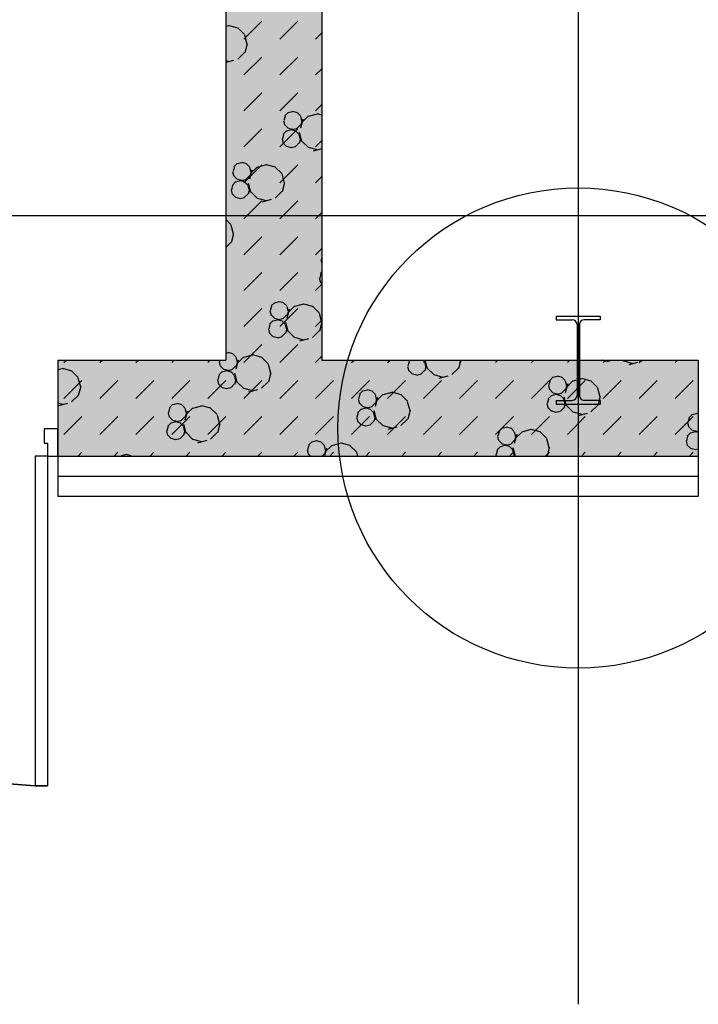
# Model space of a CAD drawing. Header units: millimetres. Extents: x 226749 to 325316, y -44191 to 40236.
# Tile 30 of 164: x 274883 to 276578, y -40190 to -37730. Entities that reach past the tile are written whole.
import ezdxf

# ---------------------------------------------------------------- set-up
doc = ezdxf.new("R2010")
doc.units = ezdxf.units.MM
doc.header["$LTSCALE"] = 100
doc.linetypes.add('DASHDOT', pattern=[25.4, 12.7, -6.35, 0, -6.35])
doc.layers.add('KG_BuildingAxis', color=4, linetype='DASHDOT')

msp = doc.modelspace()

# ---------------------------------------------------------------- hatches: boundary and pattern name
h = msp.add_hatch()
h.set_pattern_fill('DASH', color=256, scale=20, angle=45)
h.set_pattern_definition([(45, (312278.43, 34080), (0, 89.80256), [63.5, -63.5])])
h.paths.add_polyline_path([(272558.43, -35580), (272558.43, -38580), (271928.43, -38580), (271928.43, -38820), (273278.43, -38820), (273278.43, -38580), (272798.43, -38580), (272798.43, -35580), (275398.43, -35580), (275398.43, -38580), (274978.43, -38580), (274978.43, -38820), (276578.43, -38820), (276578.43, -38580), (275638.43, -38580), (275638.43, -35580), (278398.43, -35580), (278398.43, -38580), (277878.43, -38580), (277878.43, -38820), (278638.43, -38820), (278638.43, -34470), (278398.43, -34470), (278398.43, -35340), (274733.43, -35340), (274733.43, -31500), (274883.43, -31500), (274883.43, -31260), (274383.43, -31260), (274383.43, -31500), (274613.43, -31500), (274613.43, -33000), (274513.43, -33000), (274513.43, -33120), (274613.43, -33120), (274613.43, -35340), (273313.43, -35340), (273313.43, -35265), (273193.43, -35265), (273193.43, -35340), (271898.43, -35340), (271898.43, -34290), (273193.43, -34290), (273193.43, -34365), (273313.43, -34365), (273313.43, -34095), (273193.43, -34095), (273193.43, -34170), (271898.43, -34170), (271898.43, -33120), (273193.43, -33120), (273193.43, -33195), (273313.43, -33195), (273313.43, -33120), (273508.43, -33120), (273508.43, -33000), (271898.43, -33000), (271898.43, -31500), (273383.43, -31500), (273383.43, -31260), (270163.43, -31260), (270163.43, -31500), (271778.43, -31500), (271778.43, -33000), (270208.43, -33000), (270208.43, -33120), (271778.43, -33120), (271778.43, -34170), (270358.43, -34170), (270358.43, -34365), (270478.43, -34365), (270478.43, -34290), (271778.43, -34290), (271778.43, -35340), (270478.43, -35340), (270478.43, -35265), (270358.43, -35265), (270358.43, -35340), (269058.43, -35340), (269058.43, -33120), (269208.43, -33120), (269208.43, -33000), (269058.43, -33000), (269058.43, -31500), (269163.43, -31500), (269163.43, -31260), (264078.43, -31260), (264078.43, -38820), (265978.43, -38820), (265978.43, -38580), (264318.43, -38580), (264318.43, -31500), (268818.43, -31500), (268818.43, -38580), (268478.43, -38580), (268478.43, -38820), (270628.43, -38820), (270628.43, -38580), (269058.43, -38580), (269058.43, -35580)])
h.paths.add_polyline_path([(278398.43, -31500), (278398.43, -32370), (278638.43, -32370), (278638.43, -31260), (278283.43, -31260), (278283.43, -31500)])
h = msp.add_hatch()
h.set_pattern_fill('BET_KOM', color=256, scale=15, angle=135, pattern_type=2)
h.set_pattern_definition([(135, (-1982200.04, 658671.7), (-127.27922, -127.27922), [23.2935, -288.4755]), (165, (-1982216.51, 658688.18), (-127.279202, -127.27915), [23.2935, -336.7065]), (195, (-1982239.01, 658694.205), (-127.2791504, -127.2792018), [23.2935, -600.2445]), (225, (-1982261.5, 658688.18), (220.453974, -220.453974), [23.2935, -156.7065]), (285, (-1982200.04, 658671.7), (127.27915, 127.279202), [23.2935, -336.7065]), (255, (-1982194.01, 658649.2), (127.2792018, 127.2791504), [23.2935, -600.2445]), (225, (-1982200.04, 658626.7), (220.453974, -220.453974), [23.2935, -156.7065]), (195, (-1982216.51, 658610.235), (127.2791504, 127.2792018), [23.2935, -600.243]), (255, (-1982277.98, 658671.7), (127.2792018, 127.2791504), [23.2935, -600.243]), (165, (-1982239.01, 658604.2), (127.279202, 127.27915), [23.2935, -336.7065]), (285, (-1982284.01, 658649.2), (-127.27915, -127.279202), [23.2935, -336.7065]), (135, (-1982261.51, 658610.23), (-127.27922, -127.27922), [23.2935, -288.4755]), (135, (-1982280.7, 658688.74), (-127.27922, -127.27922), [11.6475, -300.1215]), (165, (-1982288.94, 658696.97), (-127.279202, -127.27915), [11.6475, -348.3525]), (285, (-1982280.7, 658688.74), (127.27915, 127.279202), [11.6475, -348.3525]), (195, (-1982300.19, 658699.99), (-127.2791504, -127.2792018), [11.6475, -611.8905]), (255, (-1982277.69, 658677.49), (127.2792018, 127.2791504), [11.6475, -611.8905]), (225, (-1982311.44, 658696.97), (220.453974, -220.453974), [11.6475, -168.3525]), (225, (-1982280.7, 658666.24), (220.453974, -220.453974), [11.6475, -168.3525]), (255, (-1982319.675, 658688.74), (127.2792018, 127.2791504), [11.6475, -611.8905]), (195, (-1982288.94, 658658), (127.2791504, 127.2792018), [11.6475, -611.8905]), (285, (-1982322.69, 658677.49), (-127.27915, -127.279202), [11.6475, -348.3525]), (165, (-1982300.19, 658654.99), (127.279202, 127.27915), [11.6475, -348.3525]), (135, (-1982311.44, 658658), (-127.27922, -127.27922), [11.6475, -300.1215]), (135, (-1982284.69, 658643.23), (-127.27922, -127.27922), [11.6475, -300.1215]), (135, (-1982315.42, 658612.5), (-127.27922, -127.27922), [11.6475, -300.1215]), (165, (-1982292.92, 658651.47), (-127.279202, -127.27915), [11.6475, -348.3525]), (195, (-1982304.17, 658654.48), (-127.2791504, -127.2792018), [11.6475, -611.8905]), (225, (-1982315.42, 658651.47), (220.453974, -220.453974), [11.6475, -168.3525]), (225, (-1982284.7, 658620.73), (220.453974, -220.453974), [11.6475, -168.3525]), (255, (-1982323.66, 658643.23), (127.2792018, 127.2791504), [11.6475, -611.8905]), (285, (-1982326.67, 658631.98), (-127.27915, -127.279202), [11.6475, -348.3525]), (285, (-1982284.69, 658643.23), (127.27915, 127.279202), [11.6475, -348.3525]), (255, (-1982281.67, 658631.98), (127.2792018, 127.2791504), [11.6475, -611.8905]), (195, (-1982292.92, 658612.495), (127.2791504, 127.2792018), [11.6475, -611.8905]), (165, (-1982304.17, 658609.48), (127.279202, 127.27915), [11.6475, -348.3525])])
h.paths.add_polyline_path([(269058.43, -35340), (269058.43, -33120), (269208.43, -33120), (269208.43, -33000), (269058.43, -33000), (269058.43, -31500), (269163.43, -31500), (269163.43, -31260), (264078.43, -31260), (264078.43, -38820), (265978.43, -38820), (265978.43, -38580), (264318.43, -38580), (264318.43, -31500), (268818.43, -31500), (268818.43, -38580), (268478.43, -38580), (268478.43, -38820), (270628.43, -38820), (270628.43, -38580), (269058.43, -38580), (269058.43, -35580), (272558.43, -35580), (272558.43, -38580), (271928.43, -38580), (271928.43, -38820), (273278.43, -38820), (273278.43, -38580), (272798.43, -38580), (272798.43, -35580), (275398.43, -35580), (275398.43, -38580), (274978.43, -38580), (274978.43, -38820), (276578.43, -38820), (276578.43, -38580), (275638.43, -38580), (275638.43, -35580), (278398.43, -35580), (278398.43, -38580), (277878.43, -38580), (277878.43, -38820), (278638.43, -38820), (278638.43, -34470), (278398.43, -34470), (278398.43, -35340), (274733.43, -35340), (274733.43, -31500), (274883.43, -31500), (274883.43, -31260), (274383.43, -31260), (274383.43, -31500), (274613.43, -31500), (274613.43, -33000), (274513.43, -33000), (274513.43, -33120), (274613.43, -33120), (274613.43, -35340), (273313.43, -35340), (273313.43, -35265), (273193.43, -35265), (273193.43, -35340), (271898.43, -35340), (271898.43, -34290), (273193.43, -34290), (273193.43, -34365), (273313.43, -34365), (273313.43, -34095), (273193.43, -34095), (273193.43, -34170), (271898.43, -34170), (271898.43, -33120), (273193.43, -33120), (273193.43, -33195), (273313.43, -33195), (273313.43, -33120), (273508.43, -33120), (273508.43, -33000), (271898.43, -33000), (271898.43, -31500), (273383.43, -31500), (273383.43, -31260), (270163.43, -31260), (270163.43, -31500), (271778.43, -31500), (271778.43, -33000), (270208.43, -33000), (270208.43, -33120), (271778.43, -33120), (271778.43, -34170), (270358.43, -34170), (270358.43, -34365), (270478.43, -34365), (270478.43, -34290), (271778.43, -34290), (271778.43, -35340), (270478.43, -35340), (270478.43, -35265), (270358.43, -35265), (270358.43, -35340)])
h.paths.add_polyline_path([(278638.43, -31260), (278283.43, -31260), (278283.43, -31500), (278398.43, -31500), (278398.43, -32370), (278638.43, -32370)])

# ---------------------------------------------------------------- linework, layer by layer
for p, q in [((275398.43, -35580), (275398.43, -38580)), ((275398.43, -35580), (275398.43, -38580)), ((275638.43, -35580), (275638.43, -38580)), ((275638.43, -35580), (275638.43, -38580)), ((275443.09, -37777.89), (275487.99, -37732.99)), ((275532.89, -37777.89), (275577.79, -37732.99)), ((275405.86, -37744.89), (275398.43, -37746.88)), ((275429.27, -37750.64), (275406.77, -37744.61)), ((275445.04, -37766.46), (275428.57, -37749.99)), ((275444.83, -37767.39), (275450.86, -37789.89)), ((275622.69, -37777.89), (275638.43, -37762.15)), ((275451.77, -37789.61), (275445.74, -37812.11)), ((275445.04, -37811.46), (275428.57, -37827.93)), ((275418.65, -37831.46), (275398.43, -37836.88)), ((275406.77, -37834.61), (275398.43, -37832.37)), ((275443.09, -37867.7), (275487.99, -37822.79)), ((275532.89, -37867.7), (275577.79, -37822.79)), ((275622.69, -37867.7), (275638.43, -37851.96)), ((275443.09, -37957.5), (275487.99, -37912.6)), ((275532.89, -37957.5), (275577.79, -37912.6)), ((275554.1, -37961.65), (275545.86, -37969.88)), ((275565.14, -37959.56), (275553.89, -37962.58)), ((275577.3, -37962.3), (275566.05, -37959.28)), ((275584.84, -37969.88), (275576.6, -37961.65)), ((275622.69, -37957.5), (275638.43, -37941.76)), ((275638.43, -37968.07), (275627.23, -37965.06)), ((275542.64, -37982.06), (275545.65, -37993.32)), ((275546.56, -37970.53), (275543.55, -37981.78)), ((275584.62, -37970.81), (275587.64, -37982.06)), ((275590.86, -37977.86), (275584.83, -38000.36)), ((275588.55, -37981.78), (275585.54, -37993.03)), ((275604.03, -37970.44), (275587.56, -37986.91)), ((275626.31, -37965.35), (275603.81, -37971.37)), ((275443.09, -38047.3), (275487.99, -38002.4)), ((275532.89, -38047.3), (275577.79, -38002.4)), ((275550.12, -38007.15), (275541.88, -38015.39)), ((275554.1, -38000.62), (275545.86, -37992.38)), ((275561.16, -38005.07), (275549.91, -38008.08)), ((275566.05, -38004.28), (275554.8, -38001.27)), ((275573.32, -38007.8), (275562.07, -38004.79)), ((275576.39, -38001.55), (275565.14, -38004.56)), ((275580.85, -38015.39), (275572.62, -38007.15)), ((275584.84, -37992.38), (275576.6, -38000.62)), ((275581.32, -38010.34), (275587.35, -38032.84)), ((275538.66, -38027.57), (275541.67, -38038.82)), ((275542.58, -38016.04), (275539.57, -38027.29)), ((275550.12, -38046.13), (275541.88, -38037.89)), ((275580.85, -38037.89), (275572.62, -38046.13)), ((275580.64, -38016.32), (275583.66, -38027.57)), ((275584.57, -38027.29), (275581.55, -38038.54)), ((275604.03, -38048.39), (275587.56, -38031.91)), ((275622.69, -38047.3), (275638.43, -38031.56)), ((275562.07, -38049.79), (275550.82, -38046.77)), ((275572.41, -38047.06), (275561.16, -38050.07)), ((275627.23, -38055.06), (275604.73, -38049.03)), ((275638.43, -38052.1), (275616.61, -38057.95)), ((275437.86, -38086.84), (275426.61, -38089.86)), ((275450.02, -38089.58), (275438.77, -38086.56)), ((275415.36, -38109.34), (275418.37, -38120.59)), ((275419.29, -38097.81), (275416.27, -38109.06)), ((275426.82, -38088.93), (275418.58, -38097.16)), ((275443.09, -38137.1), (275487.99, -38092.2)), ((275457.56, -38097.16), (275449.32, -38088.93)), ((275457.34, -38098.09), (275460.36, -38109.34)), ((275463.58, -38105.14), (275457.55, -38127.63)), ((275461.27, -38109.06), (275458.26, -38120.31)), ((275476.75, -38097.72), (275460.28, -38114.19)), ((275499.04, -38092.62), (275476.54, -38098.65)), ((275522.45, -38098.37), (275499.95, -38092.34)), ((275538.22, -38114.19), (275521.75, -38097.72)), ((275532.89, -38137.1), (275577.79, -38092.2)), ((275422.84, -38134.43), (275414.6, -38142.67)), ((275426.82, -38127.9), (275418.58, -38119.66)), ((275433.88, -38132.35), (275422.63, -38135.36)), ((275438.77, -38131.56), (275427.52, -38128.55)), ((275446.04, -38135.08), (275434.79, -38132.07)), ((275449.11, -38128.83), (275437.86, -38131.84)), ((275453.58, -38142.67), (275445.34, -38134.43)), ((275457.56, -38119.66), (275449.32, -38127.9)), ((275538.01, -38115.12), (275544.04, -38137.62)), ((275544.95, -38137.34), (275538.92, -38159.84)), ((275622.69, -38137.1), (275638.43, -38121.36)), ((275411.38, -38154.85), (275414.39, -38166.1)), ((275415.3, -38143.32), (275412.29, -38154.57)), ((275453.36, -38143.6), (275456.38, -38154.85)), ((275454.04, -38137.62), (275460.07, -38160.12)), ((275457.29, -38154.57), (275454.28, -38165.82)), ((275476.75, -38175.66), (275460.28, -38159.19)), ((275538.22, -38159.19), (275521.75, -38175.66)), ((275422.84, -38173.41), (275414.6, -38165.17)), ((275434.79, -38177.07), (275423.54, -38174.05)), ((275445.13, -38174.33), (275433.88, -38177.35)), ((275443.09, -38226.91), (275487.99, -38182)), ((275453.57, -38165.17), (275445.34, -38173.41)), ((275499.95, -38182.34), (275477.45, -38176.31)), ((275511.83, -38179.2), (275489.33, -38185.23)), ((275532.89, -38226.91), (275577.79, -38182)), ((275622.69, -38226.91), (275638.43, -38211.17)), ((275410.94, -38241.47), (275398.43, -38228.96)), ((275410.73, -38242.4), (275416.76, -38264.9)), ((275417.67, -38264.62), (275411.64, -38287.12)), ((275443.09, -38316.71), (275487.99, -38271.81)), ((275532.89, -38316.71), (275577.79, -38271.81)), ((275410.94, -38286.47), (275398.43, -38298.98)), ((275622.69, -38316.71), (275638.43, -38300.97)), ((275635.81, -38329.8), (275638.43, -38339.57)), ((275638.43, -38323.14), (275636.72, -38329.52)), ((275443.09, -38406.51), (275487.99, -38361.61)), ((275532.89, -38406.51), (275577.79, -38361.61)), ((275631.83, -38375.3), (275634.85, -38386.55)), ((275635.76, -38363.77), (275632.74, -38375.02)), ((275638.43, -38359.75), (275635.06, -38363.12)), ((275622.69, -38406.51), (275638.43, -38390.77)), ((275638.43, -38389), (275635.06, -38385.62)), ((275443.09, -38496.31), (275487.99, -38451.41)), ((275508.53, -38457.08), (275511.55, -38468.33)), ((275512.46, -38445.54), (275509.45, -38456.79)), ((275520, -38436.66), (275511.76, -38444.9)), ((275531.03, -38434.58), (275519.78, -38437.59)), ((275543.2, -38437.31), (275531.95, -38434.29)), ((275532.89, -38496.31), (275577.79, -38451.41)), ((275550.73, -38444.9), (275542.5, -38436.66)), ((275550.52, -38445.83), (275553.53, -38457.08)), ((275556.75, -38452.87), (275550.72, -38475.37)), ((275554.45, -38456.79), (275551.43, -38468.05)), ((275569.92, -38445.46), (275553.45, -38461.93)), ((275592.21, -38440.36), (275569.71, -38446.39)), ((275615.62, -38446.11), (275593.12, -38440.08)), ((275631.39, -38461.93), (275614.92, -38445.46)), ((275520, -38475.63), (275511.76, -38467.4)), ((275527.05, -38480.08), (275515.8, -38483.1)), ((275531.95, -38479.3), (275520.69, -38476.28)), ((275539.21, -38482.82), (275527.96, -38479.8)), ((275542.28, -38476.56), (275531.03, -38479.58)), ((275550.73, -38467.4), (275542.5, -38475.63)), ((275622.69, -38496.31), (275638.43, -38480.57)), ((275631.18, -38462.86), (275637.21, -38485.36)), ((276223.43, -38470), (276223.43, -38479.2)), ((276223.43, -38470), (276333.43, -38470)), ((276223.43, -38470), (276223.43, -38479.2)), ((276223.43, -38470), (276333.43, -38470)), ((276223.43, -38479.2), (276263.48, -38479.2)), ((276223.43, -38479.2), (276263.48, -38479.2)), ((276333.43, -38479.2), (276293.38, -38479.2)), ((276333.43, -38479.2), (276293.38, -38479.2)), ((276333.43, -38470), (276333.43, -38479.2)), ((276333.43, -38470), (276333.43, -38479.2)), ((275504.55, -38502.58), (275507.57, -38513.83)), ((275508.48, -38491.05), (275505.46, -38502.3)), ((275516.01, -38482.17), (275507.78, -38490.4)), ((275546.75, -38490.4), (275538.51, -38482.17)), ((275546.54, -38491.33), (275549.55, -38502.58)), ((275547.21, -38485.36), (275553.24, -38507.86)), ((275550.46, -38502.3), (275547.45, -38513.55)), ((275638.12, -38485.08), (275632.09, -38507.58)), ((276275.48, -38491.2), (276275.48, -38668.8)), ((276275.48, -38491.2), (276275.48, -38668.8)), ((276281.38, -38491.2), (276281.38, -38668.8)), ((276281.38, -38491.2), (276281.38, -38668.8)), ((275516.01, -38521.14), (275507.78, -38512.9)), ((275527.96, -38524.8), (275516.71, -38521.79)), ((275538.3, -38522.07), (275527.05, -38525.08)), ((275546.75, -38512.9), (275538.51, -38521.14)), ((275569.92, -38523.4), (275553.45, -38506.93)), ((275593.12, -38530.08), (275570.62, -38524.05)), ((275605, -38526.93), (275582.5, -38532.96)), ((275631.39, -38506.93), (275614.92, -38523.4)), ((275443.09, -38586.12), (275487.99, -38541.21)), ((275532.89, -38586.12), (275577.79, -38541.21)), ((274978.43, -38580), (275398.43, -38580)), ((274978.43, -38580), (274978.43, -38820)), ((274978.43, -38580), (275398.43, -38580)), ((274978.43, -38580), (274978.43, -38820)), ((274994.08, -38586.12), (275000.19, -38580)), ((275083.88, -38586.12), (275089.99, -38580)), ((275173.68, -38586.12), (275179.8, -38580)), ((275263.48, -38586.12), (275269.6, -38580)), ((275353.29, -38586.12), (275359.4, -38580)), ((275383.26, -38580), (275382.17, -38584.07)), ((275403.76, -38561.86), (275398.43, -38563.28)), ((275415.92, -38564.59), (275404.67, -38561.57)), ((275423.45, -38572.17), (275415.22, -38563.94)), ((275423.24, -38573.1), (275426.25, -38584.36)), ((275429.47, -38580.15), (275423.45, -38602.65)), ((275442.64, -38572.74), (275426.17, -38589.21)), ((275464.93, -38567.64), (275442.43, -38573.67)), ((275488.34, -38573.38), (275465.84, -38567.36)), ((275504.12, -38589.21), (275487.64, -38572.74)), ((275622.69, -38586.12), (275638.43, -38570.38)), ((275638.43, -38580), (276578.43, -38580)), ((275638.43, -38580), (276578.43, -38580)), ((275712.5, -38586.12), (275718.61, -38580)), ((275802.3, -38586.12), (275808.41, -38580)), ((275859.09, -38580), (275855.51, -38583.58)), ((275894.48, -38583.58), (275890.91, -38580)), ((275892.1, -38586.12), (275898.22, -38580)), ((275895.34, -38580), (275900.97, -38601.03)), ((275985.39, -38580), (275979.83, -38600.75)), ((275981.9, -38586.12), (275988.02, -38580)), ((276071.71, -38586.12), (276077.82, -38580)), ((276161.51, -38586.12), (276167.63, -38580)), ((276251.31, -38586.12), (276257.43, -38580)), ((276338.76, -38580.21), (276338.55, -38580)), ((276341.11, -38586.12), (276347.23, -38580)), ((276361.47, -38580), (276361.26, -38580.21)), ((276392.67, -38582.47), (276390.2, -38580)), ((276430.92, -38586.12), (276437.03, -38580)), ((276440.14, -38580), (276437.67, -38582.47)), ((276520.72, -38586.12), (276526.84, -38580)), ((276578.43, -38580), (276578.43, -38820)), ((276578.43, -38580), (276578.43, -38820)), ((274989.92, -38601.74), (274978.43, -38604.82)), ((275013.33, -38607.49), (274990.83, -38601.46)), ((275381.25, -38584.36), (275384.27, -38595.61)), ((275392.72, -38602.91), (275384.48, -38594.67)), ((275404.67, -38606.57), (275393.42, -38603.56)), ((275415, -38603.84), (275403.75, -38606.86)), ((275423.45, -38594.68), (275415.22, -38602.91)), ((275427.17, -38584.07), (275424.15, -38595.32)), ((275503.9, -38590.14), (275509.93, -38612.64)), ((275852.29, -38595.76), (275855.3, -38607.01)), ((275856.21, -38584.23), (275853.2, -38595.48)), ((275894.27, -38584.51), (275897.29, -38595.76)), ((275898.2, -38595.48), (275895.18, -38606.73)), ((275917.66, -38616.57), (275901.19, -38600.1)), ((275979.13, -38600.1), (275962.66, -38616.57)), ((276350.71, -38583.87), (276339.46, -38580.86)), ((276361.05, -38581.14), (276349.8, -38584.15)), ((276415.87, -38589.15), (276393.37, -38583.12)), ((276427.74, -38586), (276405.24, -38592.03)), ((275029.1, -38623.31), (275012.63, -38606.84)), ((275028.89, -38624.24), (275034.92, -38646.74)), ((275381.2, -38618.33), (275378.18, -38629.58)), ((275388.73, -38609.45), (275380.5, -38617.68)), ((275399.77, -38607.36), (275388.52, -38610.38)), ((275411.93, -38610.09), (275400.68, -38607.08)), ((275419.47, -38617.68), (275411.24, -38609.45)), ((275419.26, -38618.61), (275422.27, -38629.86)), ((275419.93, -38612.64), (275425.96, -38635.14)), ((275510.84, -38612.36), (275504.81, -38634.86)), ((275863.75, -38614.31), (275855.51, -38606.08)), ((275875.7, -38617.98), (275864.45, -38614.96)), ((275886.04, -38615.24), (275874.78, -38618.26)), ((275894.48, -38606.08), (275886.25, -38614.31)), ((275940.86, -38623.25), (275918.36, -38617.22)), ((275952.73, -38620.11), (275930.23, -38626.13)), ((276215.46, -38623.01), (276207.23, -38631.25)), ((276226.5, -38620.93), (276215.25, -38623.94)), ((276238.66, -38623.66), (276227.41, -38620.64)), ((276246.2, -38631.24), (276237.96, -38623.01)), ((276287.68, -38626.71), (276265.18, -38632.74)), ((276311.09, -38632.45), (276288.59, -38626.43)), ((274994.08, -38675.92), (275038.98, -38631.02)), ((275035.83, -38646.46), (275029.8, -38668.96)), ((275083.88, -38675.92), (275128.78, -38631.02)), ((275173.68, -38675.92), (275218.58, -38631.02)), ((275263.48, -38675.92), (275308.38, -38631.02)), ((275353.29, -38675.92), (275398.19, -38631.02)), ((275377.27, -38629.86), (275380.29, -38641.11)), ((275388.74, -38648.42), (275380.5, -38640.18)), ((275400.69, -38652.08), (275389.43, -38649.07)), ((275411.02, -38649.35), (275399.77, -38652.36)), ((275419.47, -38640.18), (275411.23, -38648.42)), ((275423.19, -38629.58), (275420.17, -38640.83)), ((275442.64, -38650.68), (275426.17, -38634.21)), ((275443.09, -38675.92), (275487.99, -38631.02)), ((275465.85, -38657.35), (275443.35, -38651.33)), ((275504.12, -38634.21), (275487.64, -38650.68)), ((275532.89, -38675.92), (275577.79, -38631.02)), ((275622.69, -38675.92), (275667.59, -38631.02)), ((275712.5, -38675.92), (275757.4, -38631.02)), ((275802.3, -38675.92), (275847.2, -38631.02)), ((275892.1, -38675.92), (275937, -38631.02)), ((275981.9, -38675.92), (276026.8, -38631.02)), ((276071.71, -38675.92), (276116.61, -38631.02)), ((276161.51, -38675.92), (276206.41, -38631.02)), ((276204, -38643.43), (276207.01, -38654.68)), ((276207.93, -38631.89), (276204.91, -38643.14)), ((276215.46, -38661.98), (276207.23, -38653.74)), ((276246.2, -38653.75), (276237.96, -38661.98)), ((276245.99, -38632.18), (276249, -38643.43)), ((276252.22, -38639.21), (276246.19, -38661.71)), ((276249.91, -38643.14), (276246.9, -38654.39)), ((276265.39, -38631.81), (276248.92, -38648.28)), ((276251.31, -38675.92), (276296.21, -38631.02)), ((276326.86, -38648.28), (276310.39, -38631.81)), ((276326.65, -38649.21), (276332.68, -38671.71)), ((276341.11, -38675.92), (276386.02, -38631.02)), ((276430.92, -38675.92), (276475.82, -38631.02)), ((276520.72, -38675.92), (276565.62, -38631.02)), ((275029.1, -38668.31), (275012.63, -38684.78)), ((275477.72, -38654.21), (275455.22, -38660.24)), ((275728.99, -38677.53), (275732, -38688.78)), ((275732.91, -38666), (275729.9, -38677.25)), ((275740.45, -38657.11), (275732.21, -38665.35)), ((275751.49, -38655.03), (275740.24, -38658.04)), ((275763.65, -38657.76), (275752.4, -38654.75)), ((275771.19, -38665.35), (275762.95, -38657.11)), ((275770.97, -38666.28), (275773.99, -38677.53)), ((275777.21, -38673.32), (275771.18, -38695.82)), ((275774.9, -38677.25), (275771.89, -38688.5)), ((275790.38, -38665.91), (275773.91, -38682.38)), ((275812.66, -38660.81), (275790.16, -38666.84)), ((275836.08, -38666.56), (275813.58, -38660.53)), ((275851.85, -38682.38), (275835.38, -38665.91)), ((276203.94, -38677.4), (276200.93, -38688.65)), ((276211.48, -38668.52), (276203.24, -38676.75)), ((276222.52, -38666.43), (276211.27, -38669.45)), ((276227.41, -38665.65), (276216.16, -38662.63)), ((276234.68, -38669.17), (276223.43, -38666.15)), ((276237.75, -38662.91), (276226.5, -38665.93)), ((276242.22, -38676.75), (276233.98, -38668.52)), ((276242, -38677.68), (276245.02, -38688.93)), ((276242.68, -38671.71), (276248.71, -38694.21)), ((276333.59, -38671.43), (276327.56, -38693.93)), ((274990.83, -38691.46), (274978.43, -38688.14)), ((275002.71, -38688.31), (274980.21, -38694.34)), ((275257.9, -38700.1), (275254.89, -38711.35)), ((275265.44, -38691.22), (275257.2, -38699.45)), ((275276.48, -38689.13), (275265.23, -38692.15)), ((275288.64, -38691.87), (275277.39, -38688.85)), ((275296.17, -38699.45), (275287.94, -38691.22)), ((275295.96, -38700.38), (275298.98, -38711.63)), ((275315.37, -38700.01), (275298.89, -38716.49)), ((275337.65, -38694.92), (275315.15, -38700.95)), ((275361.06, -38700.66), (275338.56, -38694.63)), ((275376.84, -38716.49), (275360.36, -38700.01)), ((275736.47, -38702.62), (275728.23, -38710.86)), ((275740.45, -38696.09), (275732.21, -38687.85)), ((275747.51, -38700.54), (275736.26, -38703.55)), ((275752.4, -38699.75), (275741.15, -38696.73)), ((275759.67, -38703.27), (275748.42, -38700.26)), ((275762.74, -38697.02), (275751.49, -38700.03)), ((275767.2, -38710.86), (275758.97, -38702.62)), ((275771.19, -38687.85), (275762.95, -38696.09)), ((275851.64, -38683.31), (275857.67, -38705.81)), ((276200.02, -38688.93), (276203.03, -38700.18)), ((276211.48, -38707.49), (276203.25, -38699.25)), ((276223.43, -38680.8), (276223.43, -38690)), ((276223.43, -38680.8), (276263.48, -38680.8)), ((276223.43, -38680.8), (276223.43, -38690)), ((276223.43, -38680.8), (276263.48, -38680.8)), ((276223.43, -38690), (276333.43, -38690)), ((276223.43, -38690), (276333.43, -38690)), ((276242.22, -38699.25), (276233.98, -38707.49)), ((276245.93, -38688.65), (276242.92, -38699.9)), ((276265.39, -38709.75), (276248.92, -38693.28)), ((276333.43, -38680.8), (276293.38, -38680.8)), ((276333.43, -38680.8), (276293.38, -38680.8)), ((276326.86, -38693.28), (276310.39, -38709.75)), ((276333.43, -38680.8), (276333.43, -38690)), ((276333.43, -38680.8), (276333.43, -38690)), ((274994.08, -38765.72), (275038.98, -38720.82)), ((275083.88, -38765.72), (275128.78, -38720.82)), ((275173.68, -38765.72), (275218.58, -38720.82)), ((275253.98, -38711.64), (275256.99, -38722.89)), ((275265.44, -38730.19), (275257.2, -38721.95)), ((275263.48, -38765.72), (275308.38, -38720.82)), ((275296.17, -38721.95), (275287.94, -38730.19)), ((275302.19, -38707.43), (275296.17, -38729.92)), ((275299.89, -38711.35), (275296.87, -38722.6)), ((275353.29, -38765.72), (275398.19, -38720.82)), ((275376.62, -38717.42), (275382.65, -38739.92)), ((275443.09, -38765.72), (275487.99, -38720.82)), ((275532.89, -38765.72), (275577.79, -38720.82)), ((275622.69, -38765.72), (275667.59, -38720.82)), ((275712.5, -38765.72), (275757.4, -38720.82)), ((275725.01, -38723.04), (275728.02, -38734.29)), ((275728.93, -38711.5), (275725.92, -38722.76)), ((275766.99, -38711.79), (275770.01, -38723.04)), ((275767.67, -38705.81), (275773.69, -38728.31)), ((275770.92, -38722.76), (275767.9, -38734.01)), ((275790.38, -38743.85), (275773.91, -38727.38)), ((275802.3, -38765.72), (275847.2, -38720.82)), ((275851.85, -38727.38), (275835.38, -38743.85)), ((275858.58, -38705.53), (275852.55, -38728.03)), ((275892.1, -38765.72), (275937, -38720.82)), ((275981.9, -38765.72), (276026.8, -38720.82)), ((276071.71, -38765.72), (276116.61, -38720.82)), ((276161.51, -38765.72), (276206.41, -38720.82)), ((276223.43, -38711.15), (276212.18, -38708.14)), ((276233.77, -38708.42), (276222.52, -38711.43)), ((276251.31, -38765.72), (276296.21, -38720.82)), ((276288.59, -38716.43), (276266.09, -38710.4)), ((276300.46, -38713.28), (276277.96, -38719.31)), ((276341.11, -38765.72), (276386.02, -38720.82)), ((276430.92, -38765.72), (276475.82, -38720.82)), ((276520.72, -38765.72), (276565.62, -38720.82)), ((276555.66, -38725.07), (276552.65, -38736.32)), ((276563.19, -38716.18), (276554.96, -38724.42)), ((276574.23, -38714.1), (276562.98, -38717.12)), ((276578.43, -38714.7), (276575.15, -38713.82)), ((275253.92, -38745.61), (275250.91, -38756.86)), ((275261.46, -38736.73), (275253.22, -38744.96)), ((275272.49, -38734.64), (275261.24, -38737.66)), ((275277.39, -38733.85), (275266.14, -38730.84)), ((275284.66, -38737.37), (275273.41, -38734.36)), ((275287.73, -38731.12), (275276.48, -38734.13)), ((275292.19, -38744.96), (275283.96, -38736.73)), ((275291.98, -38745.89), (275294.99, -38757.14)), ((275292.65, -38739.91), (275298.68, -38762.41)), ((275383.56, -38739.64), (275377.54, -38762.14)), ((275736.47, -38741.59), (275728.23, -38733.36)), ((275748.42, -38745.25), (275737.17, -38742.24)), ((275758.76, -38742.52), (275747.51, -38745.54)), ((275767.2, -38733.36), (275758.97, -38741.59)), ((275813.58, -38750.53), (275791.08, -38744.5)), ((275825.45, -38747.38), (275802.95, -38753.41)), ((276088.18, -38750.29), (276079.95, -38758.53)), ((276099.22, -38748.21), (276087.97, -38751.22)), ((276111.38, -38750.94), (276100.13, -38747.92)), ((276118.92, -38758.52), (276110.68, -38750.29)), ((276551.73, -38736.6), (276554.75, -38747.85)), ((276563.19, -38755.16), (276554.96, -38746.92)), ((275249.99, -38757.14), (275253.01, -38768.39)), ((275261.46, -38775.7), (275253.22, -38767.46)), ((275273.41, -38779.36), (275262.16, -38776.34)), ((275283.74, -38776.63), (275272.49, -38779.64)), ((275292.19, -38767.46), (275283.95, -38775.7)), ((275295.91, -38756.86), (275292.89, -38768.11)), ((275315.37, -38777.96), (275298.89, -38761.49)), ((275376.84, -38761.49), (275360.36, -38777.96)), ((276076.72, -38770.71), (276079.74, -38781.96)), ((276080.65, -38759.17), (276077.63, -38770.42)), ((276118.71, -38759.45), (276121.72, -38770.71)), ((276124.94, -38766.49), (276118.91, -38788.99)), ((276122.63, -38770.42), (276119.62, -38781.67)), ((276138.11, -38759.09), (276121.64, -38775.56)), ((276160.4, -38753.99), (276137.9, -38760.02)), ((276183.81, -38759.73), (276161.31, -38753.71)), ((276199.58, -38775.56), (276183.11, -38759.09)), ((276199.37, -38776.49), (276205.4, -38798.99)), ((276551.68, -38770.58), (276548.66, -38781.83)), ((276559.21, -38761.69), (276550.98, -38769.93)), ((276570.25, -38759.61), (276559, -38762.62)), ((276575.15, -38758.82), (276563.89, -38755.81)), ((276578.43, -38761.27), (276571.16, -38759.33)), ((276578.43, -38757.98), (276574.23, -38759.1)), ((275338.57, -38784.63), (275316.07, -38778.61)), ((275350.44, -38781.49), (275327.94, -38787.52)), ((275605.63, -38793.28), (275602.62, -38804.53)), ((275613.17, -38784.39), (275604.93, -38792.63)), ((275624.21, -38782.31), (275612.96, -38785.32)), ((275636.37, -38785.04), (275625.12, -38782.03)), ((275643.91, -38792.63), (275635.67, -38784.39)), ((275643.69, -38793.56), (275646.71, -38804.81)), ((275649.93, -38800.6), (275644.73, -38820)), ((275663.1, -38793.19), (275646.63, -38809.66)), ((275685.39, -38788.09), (275662.89, -38794.12)), ((275708.8, -38793.84), (275686.3, -38787.81)), ((275724.57, -38809.66), (275708.1, -38793.19)), ((276084.2, -38795.8), (276075.96, -38804.03)), ((276088.18, -38789.26), (276079.95, -38781.02)), ((276095.24, -38793.71), (276083.99, -38796.73)), ((276100.13, -38792.92), (276088.88, -38789.91)), ((276107.4, -38796.44), (276096.15, -38793.43)), ((276110.47, -38790.19), (276099.22, -38793.2)), ((276114.94, -38804.03), (276106.7, -38795.8)), ((276118.92, -38781.02), (276110.68, -38789.26)), ((276115.4, -38798.99), (276121.03, -38820)), ((276206.31, -38798.71), (276200.6, -38820)), ((276547.75, -38782.11), (276550.77, -38793.36)), ((276559.21, -38800.66), (276550.98, -38792.43)), ((276571.16, -38804.33), (276559.91, -38801.31)), ((274978.43, -38820), (276578.43, -38820)), ((274978.43, -38820), (276578.43, -38820)), ((274978.43, -38820), (276578.43, -38820)), ((274978.43, -38820), (274978.43, -38920)), ((274978.43, -38820), (276578.43, -38820)), ((274978.43, -38820), (276578.43, -38820)), ((274978.43, -38820), (276578.43, -38820)), ((274978.43, -38820), (274978.43, -38920)), ((275029.6, -38820), (275038.98, -38810.62)), ((275119.4, -38820), (275128.78, -38810.62)), ((275138.16, -38818.5), (275136.66, -38820)), ((275149.2, -38816.41), (275137.95, -38819.43)), ((275161.36, -38819.15), (275150.11, -38816.13)), ((275162.16, -38820), (275160.66, -38818.5)), ((275209.2, -38820), (275218.58, -38810.62)), ((275299.01, -38820), (275308.38, -38810.62)), ((275388.81, -38820), (275398.19, -38810.62)), ((275478.61, -38820), (275487.99, -38810.62)), ((275568.41, -38820), (275577.79, -38810.62)), ((275601.71, -38804.81), (275604.72, -38816.06)), ((275609.81, -38820), (275604.93, -38815.13)), ((275643.91, -38815.13), (275639.04, -38820)), ((275647.62, -38804.53), (275644.61, -38815.78)), ((275658.22, -38820), (275667.59, -38810.62)), ((275724.36, -38810.59), (275726.88, -38820)), ((275748.02, -38820), (275757.4, -38810.62)), ((275837.82, -38820), (275847.2, -38810.62)), ((275927.63, -38820), (275937, -38810.62)), ((276017.43, -38820), (276026.8, -38810.62)), ((276072.74, -38816.21), (276073.76, -38820)), ((276076.67, -38804.68), (276073.65, -38815.93)), ((276107.23, -38820), (276116.61, -38810.62)), ((276114.73, -38804.96), (276117.74, -38816.21)), ((276118.65, -38815.93), (276117.56, -38820)), ((276197.03, -38820), (276206.41, -38810.62)), ((276286.84, -38820), (276296.21, -38810.62)), ((276376.64, -38820), (276386.02, -38810.62)), ((276466.44, -38820), (276475.82, -38810.62)), ((276556.24, -38820), (276565.62, -38810.62)), ((276578.43, -38802.42), (276570.25, -38804.61)), ((276578.43, -38820), (276578.43, -38920)), ((276578.43, -38820), (276578.43, -38920)), ((274978.43, -38920), (276578.43, -38920)), ((274978.43, -38920), (276578.43, -38920)), ((274978.43, -38920), (276578.43, -38920)), ((274978.43, -38920), (276578.43, -38920))]:
    msp.add_line(p, q)
at = {"ltscale": 4}
msp.add_line((276278.43, -36990), (276278.43, -40190), dxfattribs=at)
msp.add_line((276278.43, -36990), (276278.43, -40190), dxfattribs=at)
at = {"ltscale": 6}
msp.add_line((325315.93, -38220), (268778.43, -38220), dxfattribs=at)
at = {"ltscale": 0.03}
for p, q in [((274978.43, -38752), (274944.43, -38752)), ((274944.43, -38752), (274944.43, -38788.04)), ((274978.43, -38752), (274944.43, -38752)), ((274944.43, -38752), (274944.43, -38788.04)), ((274978.43, -38820), (274978.43, -38752)), ((274978.43, -38820), (274978.43, -38752)), ((274944.43, -38788.04), (274952.59, -38788.04)), ((274944.43, -38788.04), (274952.59, -38788.04)), ((274952.59, -38788.04), (274952.59, -38820)), ((274952.59, -38788.04), (274952.59, -38820)), ((274952.59, -38820), (274921.99, -38820)), ((274921.99, -38820), (274921.99, -39644.16)), ((274952.59, -38820), (274921.99, -38820)), ((274921.99, -38820), (274921.99, -39644.16)), ((274952.59, -38820), (274952.59, -39644.16)), ((274952.59, -38820), (274978.43, -38820)), ((274952.59, -38820), (274952.59, -39644.16)), ((274952.59, -38820), (274978.43, -38820)), ((274921.99, -39644.16), (274952.59, -39644.16)), ((274921.99, -39644.16), (274952.59, -39644.16))]:
    msp.add_line(p, q, dxfattribs=at)
at = {"ltscale": 0.45}
msp.add_line((274978.43, -38870), (276578.43, -38870), dxfattribs=at)
msp.add_line((274978.43, -38870), (276578.43, -38870), dxfattribs=at)
at = {"ltscale": 20}
msp.add_circle((276278.43, -38750), 600, dxfattribs=at)
for centre, start, end in [((276263.48, -38491.2), 0, 90), ((276263.48, -38491.2), 0, 90), ((276293.38, -38491.2), 90, 180), ((276293.38, -38491.2), 90, 180), ((276263.48, -38668.8), 270, 0), ((276263.48, -38668.8), 270, 0), ((276293.38, -38668.8), 180, 270), ((276293.38, -38668.8), 180, 270)]:
    msp.add_arc(centre, 12, start, end)
at = {"ltscale": 0.03}
msp.add_arc((274952.59, -38820), 824.16, 180, 270, dxfattribs=at)
at = {"ltscale": 0.03, "extrusion": (0, 0, -1)}
msp.add_ellipse((274952.59, -38820), major_axis=(-824.16, 0), ratio=1, start_param=4.712389, end_param=6.2831853, dxfattribs=at)
at = {"layer": 'KG_BuildingAxis', "ltscale": 6}
msp.add_line((317515.93, -38220), (260978.43, -38220), dxfattribs=at)

doc.saveas('drawing.dxf')
